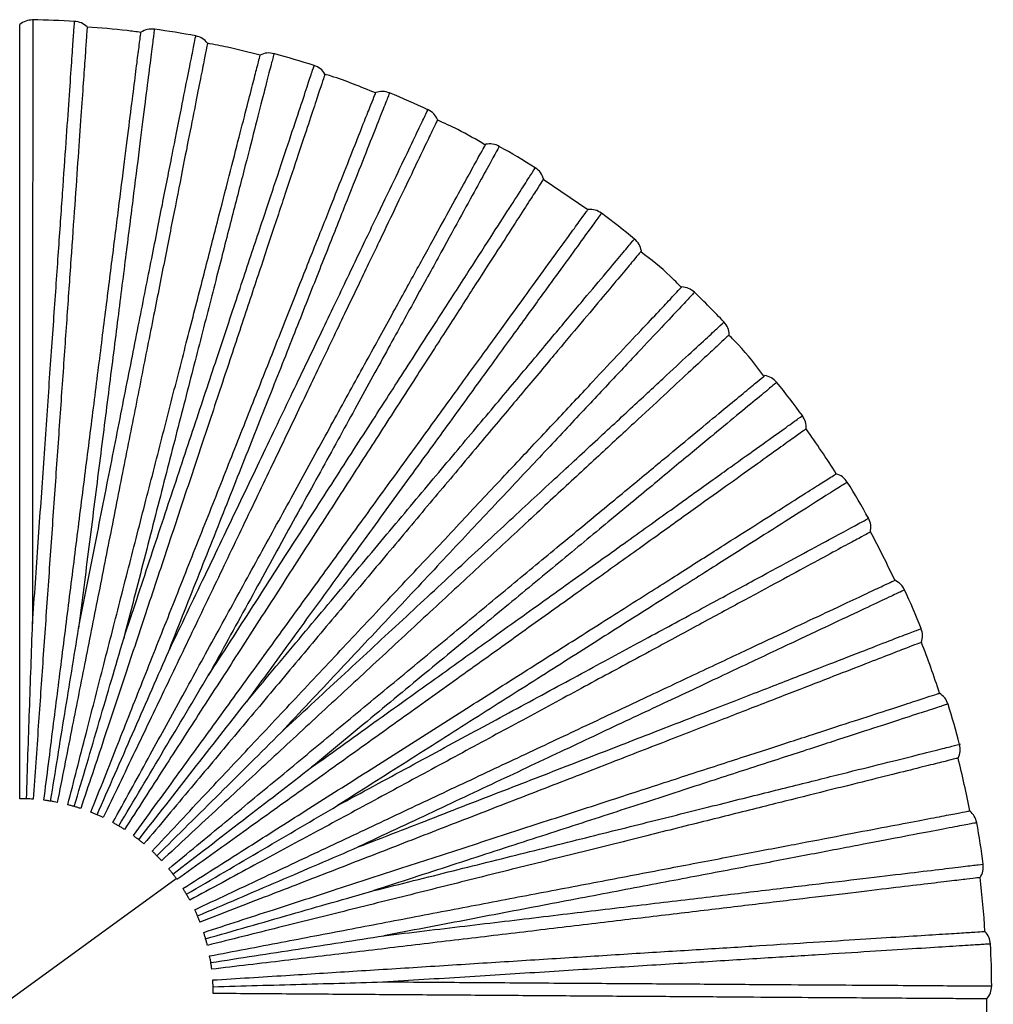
# Paper-space layout '_Superior' of a CAD drawing. Header units: millimetres. Extents: x -509 to 509, y -549 to 547.
# Tile 32 of 33: x 409 to 509, y 185 to 287. Entities that reach past the tile are written whole.
import ezdxf

# ---------------------------------------------------------------- set-up
doc = ezdxf.new("R2010")
doc.units = ezdxf.units.MM

psp = doc.layouts.new('_Superior')

# ---------------------------------------------------------------- linework, layer by layer
at = {"color": 7, "linetype": 'Continuous', "lineweight": 25}
for p, q in [((467.57, 266.93), (462.95, 270.07)), ((392.64, 174.32), (425, 197.83))]:
    psp.add_line(p, q, dxfattribs=at)
for radius, start, end in [(100.5, 86.7635, 89.237), (100.5, 79.5633, 82.0369), (100.5, 72.3631, 74.8368), (100.5, 65.1631, 67.6367), (100.5, 57.9631, 60.4364), (100.5, 50.7632, 53.2362), (100.5, 43.5635, 46.036), (100.5, 36.3637, 38.8358), (100, 32.3994, 35.6008), (100.5, 29.1641, 31.6356), (100, 25.1993, 28.4007), (100.5, 21.9643, 24.4356), (100, 17.9992, 21.2006), (100.5, 14.7644, 17.2356), (100, 10.7993, 14.0004), (100.5, 7.5644, 10.0358), (100, 3.5995, 6.8002), (100.5, 0.3643, 2.8361), (100, 356.3999, 359.6)]:
    psp.add_arc((408.82, 186.07), radius, start, end, dxfattribs=at)
for points in [[(410.16, 286.56), (409.91, 286.54), (409.42, 286.5), (409.02, 286.22), (408.82, 286.07)], [(415.79, 285.83), (415.6, 285.99), (415.22, 286.3), (414.73, 286.38), (414.49, 286.41)], [(422.74, 285.6), (422.49, 285.61), (422, 285.64), (421.57, 285.4), (421.35, 285.28)], [(428.24, 284.17), (428.07, 284.35), (427.73, 284.71), (427.26, 284.84), (427.02, 284.91)], [(435.11, 283.07), (434.86, 283.12), (434.38, 283.2), (433.92, 283.02), (433.69, 282.93)], [(440.38, 280.96), (440.24, 281.16), (439.95, 281.56), (439.49, 281.75), (439.27, 281.85)], [(447.06, 279.01), (446.82, 279.09), (446.35, 279.23), (445.87, 279.11), (445.63, 279.05)], [(452.03, 276.26), (451.91, 276.47), (451.67, 276.9), (451.24, 277.15), (451.03, 277.28)], [(458.4, 273.49), (458.18, 273.59), (457.73, 273.79), (457.24, 273.73), (456.99, 273.7)], [(462.99, 270.13), (462.9, 270.36), (462.72, 270.82), (462.32, 271.12), (462.13, 271.27)], [(468.97, 266.58), (468.76, 266.71), (468.34, 266.97), (467.84, 266.97), (467.6, 266.97)], [(473.1, 262.68), (473.03, 262.92), (472.91, 263.39), (472.56, 263.74), (472.39, 263.91)], [(478.58, 258.41), (478.39, 258.56), (478.01, 258.87), (477.52, 258.94), (477.27, 258.97)], [(482.19, 254.02), (482.16, 254.26), (482.1, 254.75), (481.79, 255.14), (481.64, 255.33)], [(487.1, 249.1), (486.93, 249.27), (486.58, 249.63), (486.11, 249.75), (485.87, 249.81)], [(490.13, 244.28), (490.13, 244.53), (490.13, 245.02), (489.87, 245.45), (489.75, 245.66)], [(494.38, 238.79), (494.23, 238.98), (493.94, 239.38), (493.48, 239.56), (493.25, 239.66)], [(496.78, 233.63), (496.81, 233.88), (496.87, 234.37), (496.68, 234.82), (496.58, 235.05)], [(500.31, 227.65), (500.19, 227.86), (499.95, 228.29), (499.52, 228.53), (499.3, 228.65)], [(502.05, 222.23), (502.11, 222.47), (502.23, 222.95), (502.09, 223.42), (502.02, 223.66)], [(504.8, 215.85), (504.71, 216.08), (504.52, 216.53), (504.12, 216.83), (503.92, 216.97)], [(505.85, 210.26), (505.94, 210.49), (506.12, 210.95), (506.04, 211.44), (506, 211.68)], [(507.78, 203.59), (507.71, 203.82), (507.58, 204.3), (507.22, 204.64), (507.05, 204.81)], [(508.11, 197.91), (508.23, 198.13), (508.47, 198.56), (508.45, 199.05), (508.44, 199.3)], [(509.19, 191.05), (509.16, 191.29), (509.09, 191.78), (508.78, 192.16), (508.62, 192.35)], [(508.81, 185.37), (508.96, 185.57), (509.25, 185.97), (509.29, 186.46), (509.32, 186.71)]]:
    psp.add_open_spline(points, degree=3, dxfattribs=at)
for points, knots in [([(408.82, 206.07), (408.82, 208.6), (408.82, 213.44), (408.82, 220.7), (408.82, 227.83), (408.82, 235.04), (408.82, 242.2), (408.82, 249.18), (408.82, 255.85), (408.82, 262.07), (408.82, 267.72), (408.82, 272.7), (408.82, 276.93), (408.82, 280.36), (408.82, 282.99), (408.82, 284.79), (408.82, 285.88), (408.82, 286.01), (408.82, 286.07)], [0, 0, 0, 0, 0.062456, 0.1198283, 0.1792427, 0.2405016, 0.3033566, 0.3675111, 0.4326265, 0.4983314, 0.5642338, 0.6299342, 0.6950407, 0.7591822, 0.8220206, 0.8832598, 0.9426519, 1, 1, 1, 1]), ([(410.15, 224.14), (410.34, 226.97), (410.74, 232.62), (411.31, 240.83), (411.85, 248.65), (412.37, 255.99), (412.84, 262.72), (413.26, 268.77), (413.63, 274.04), (413.94, 278.46), (414.18, 281.96), (414.36, 284.53), (414.46, 285.98), (414.5, 286.58), (414.49, 286.41), (414.49, 286.41)], [0, 0, 0, 0, 0.0830931, 0.1661075, 0.249783, 0.3327881, 0.4158953, 0.4995418, 0.5824873, 0.6657176, 0.7492813, 0.8321946, 0.9155823, 0.9995321, 1, 1, 1, 1]), ([(410.16, 286.56), (410.16, 286.46), (410.16, 286.27), (410.16, 284.66), (410.16, 282.12), (410.16, 278.61), (410.16, 274.18), (410.16, 268.91), (410.15, 262.85), (410.15, 256.1), (410.15, 248.75), (410.15, 240.9), (410.15, 232.68), (410.15, 226.98), (410.15, 224.14)], [0, 0, 0, 0, 0.0834447, 0.1670064, 0.2507083, 0.3336692, 0.4168604, 0.5004543, 0.5833742, 0.6667087, 0.7501813, 0.8330888, 0.9165781, 1, 1, 1, 1]), ([(415.79, 285.83), (415.79, 285.76), (415.78, 285.63), (415.7, 284.55), (415.58, 282.75), (415.39, 280.13), (415.16, 276.71), (414.86, 272.49), (414.51, 267.52), (414.12, 261.89), (413.68, 255.68), (413.22, 249.03), (412.73, 242.06), (412.23, 234.92), (411.73, 227.73), (411.23, 220.61), (410.73, 213.38), (410.39, 208.54), (410.21, 206.02)], [0, 0, 0, 0, 0.057348, 0.11674, 0.177979, 0.240818, 0.304959, 0.370066, 0.435766, 0.501669, 0.567374, 0.632489, 0.696643, 0.759498, 0.820757, 0.880172, 0.937544, 1, 1, 1, 1]), ([(411.32, 205.91), (411.64, 208.42), (412.25, 213.23), (413.16, 220.42), (414.05, 227.5), (414.95, 234.65), (415.85, 241.76), (416.73, 248.69), (417.56, 255.3), (418.34, 261.47), (419.05, 267.08), (419.67, 272.02), (420.2, 276.21), (420.63, 279.62), (420.96, 282.22), (421.19, 284.01), (421.33, 285.09), (421.34, 285.22), (421.35, 285.28)], [0, 0, 0, 0, 0.062456, 0.119828, 0.179243, 0.240502, 0.303357, 0.367511, 0.432626, 0.498331, 0.564234, 0.629934, 0.695041, 0.759182, 0.822021, 0.88326, 0.942652, 1, 1, 1, 1]), ([(422.74, 285.6), (422.73, 285.5), (422.7, 285.31), (422.5, 283.71), (422.18, 281.2), (421.74, 277.71), (421.19, 273.32), (420.53, 268.09), (419.77, 262.08), (418.92, 255.38), (418, 248.09), (417.01, 240.31), (415.98, 232.15), (415.26, 226.5), (414.91, 223.67)], [0, 0, 0, 0, 0.0834447, 0.1670064, 0.2507083, 0.3336692, 0.4168604, 0.5004543, 0.5833742, 0.6667087, 0.7501813, 0.8330888, 0.9165781, 1, 1, 1, 1]), ([(414.91, 223.67), (415.46, 226.45), (416.56, 232.02), (418.15, 240.08), (419.67, 247.78), (421.1, 254.99), (422.41, 261.62), (423.59, 267.56), (424.61, 272.74), (425.47, 277.09), (426.15, 280.53), (426.66, 283.06), (426.94, 284.49), (427.06, 285.08), (427.02, 284.91), (427.02, 284.91)], [0, 0, 0, 0, 0.083093, 0.166108, 0.249783, 0.332788, 0.415895, 0.499542, 0.582487, 0.665718, 0.749281, 0.832195, 0.915582, 0.999532, 1, 1, 1, 1]), ([(421.35, 285.26), (420.87, 285.33), (419.03, 285.59), (417.17, 285.71), (415.79, 285.8)], [0, 0, 0, 0, 0.259105, 1, 1, 1, 1]), ([(428.24, 284.17), (428.23, 284.1), (428.2, 283.98), (427.99, 282.91), (427.64, 281.14), (427.13, 278.57), (426.46, 275.2), (425.64, 271.05), (424.68, 266.17), (423.58, 260.62), (422.37, 254.52), (421.08, 247.98), (419.72, 241.13), (418.33, 234.11), (416.93, 227.04), (415.54, 220.04), (414.13, 212.92), (413.19, 208.17), (412.7, 205.69)], [0, 0, 0, 0, 0.0573481, 0.1167402, 0.1779794, 0.2408178, 0.3049593, 0.3700658, 0.4357662, 0.5016686, 0.5673735, 0.6324889, 0.6966434, 0.7594984, 0.8207573, 0.8801717, 0.937544, 1, 1, 1, 1]), ([(433.68, 282.9), (432.56, 283.2), (430.76, 283.67), (428.93, 284.01), (428.23, 284.14)], [0, 0, 0, 0, 0.621102, 1, 1, 1, 1]), ([(413.79, 205.44), (414.42, 207.89), (415.62, 212.58), (417.43, 219.61), (419.2, 226.52), (420.99, 233.5), (422.78, 240.44), (424.51, 247.2), (426.17, 253.66), (427.72, 259.68), (429.12, 265.16), (430.36, 269.98), (431.41, 274.08), (432.27, 277.4), (432.92, 279.94), (433.37, 281.69), (433.64, 282.74), (433.67, 282.87), (433.69, 282.93)], [0, 0, 0, 0, 0.062456, 0.119828, 0.179243, 0.240502, 0.303357, 0.367511, 0.432626, 0.498331, 0.564234, 0.629934, 0.695041, 0.759182, 0.822021, 0.88326, 0.942652, 1, 1, 1, 1]), ([(435.1, 283.07), (435.08, 282.98), (435.03, 282.78), (434.63, 281.23), (434, 278.77), (433.13, 275.37), (432.03, 271.08), (430.71, 265.97), (429.21, 260.1), (427.53, 253.57), (425.7, 246.45), (423.75, 238.85), (421.7, 230.89), (420.28, 225.37), (419.57, 222.61)], [0, 0, 0, 0, 0.083445, 0.167006, 0.250708, 0.333669, 0.41686, 0.500454, 0.583374, 0.666709, 0.750181, 0.833089, 0.916578, 1, 1, 1, 1]), ([(419.57, 222.61), (420.47, 225.3), (422.25, 230.69), (424.85, 238.49), (427.32, 245.93), (429.64, 252.91), (431.77, 259.32), (433.68, 265.07), (435.35, 270.08), (436.75, 274.28), (437.86, 277.61), (438.67, 280.06), (439.13, 281.44), (439.32, 282.01), (439.27, 281.85), (439.27, 281.85)], [0, 0, 0, 0, 0.083093, 0.166108, 0.249783, 0.332788, 0.415895, 0.499542, 0.582487, 0.665718, 0.749281, 0.832195, 0.915582, 0.999532, 1, 1, 1, 1]), ([(440.38, 280.96), (440.36, 280.9), (440.32, 280.77), (439.98, 279.74), (439.41, 278.03), (438.58, 275.54), (437.5, 272.29), (436.16, 268.27), (434.59, 263.55), (432.81, 258.19), (430.84, 252.28), (428.74, 245.96), (426.53, 239.33), (424.27, 232.54), (422, 225.7), (419.75, 218.93), (417.46, 212.04), (415.93, 207.45), (415.13, 205.05)], [0, 0, 0, 0, 0.057348, 0.11674, 0.177979, 0.240818, 0.304959, 0.370066, 0.435766, 0.501669, 0.567374, 0.632489, 0.696643, 0.759498, 0.820757, 0.880172, 0.937544, 1, 1, 1, 1]), ([(445.61, 279.01), (444.1, 279.63), (442.37, 280.34), (440.59, 280.88), (440.38, 280.94)], [0, 0, 0, 0, 0.878994, 1, 1, 1, 1]), ([(416.18, 204.67), (417.11, 207.02), (418.89, 211.52), (421.56, 218.27), (424.19, 224.9), (426.84, 231.6), (429.48, 238.26), (432.05, 244.75), (434.5, 250.95), (436.79, 256.73), (438.87, 261.99), (440.71, 266.62), (442.26, 270.55), (443.53, 273.74), (444.49, 276.18), (445.16, 277.86), (445.56, 278.87), (445.61, 278.99), (445.63, 279.05)], [0, 0, 0, 0, 0.062456, 0.119828, 0.179243, 0.240502, 0.303357, 0.367511, 0.432626, 0.498331, 0.564234, 0.629934, 0.695041, 0.759182, 0.822021, 0.88326, 0.942652, 1, 1, 1, 1]), ([(447.05, 279.01), (447.02, 278.92), (446.95, 278.74), (446.35, 277.24), (445.42, 274.89), (444.13, 271.62), (442.5, 267.5), (440.55, 262.6), (438.32, 256.96), (435.84, 250.69), (433.13, 243.86), (430.24, 236.56), (427.21, 228.92), (425.11, 223.62), (424.07, 220.97)], [0, 0, 0, 0, 0.0834447, 0.1670064, 0.2507083, 0.3336692, 0.4168604, 0.5004543, 0.5833742, 0.6667087, 0.7501813, 0.8330888, 0.9165781, 1, 1, 1, 1]), ([(424.07, 220.97), (425.29, 223.53), (427.74, 228.65), (431.29, 236.06), (434.68, 243.14), (437.85, 249.77), (440.77, 255.86), (443.39, 261.33), (445.67, 266.09), (447.59, 270.09), (449.1, 273.25), (450.21, 275.58), (450.84, 276.89), (451.1, 277.43), (451.03, 277.28), (451.03, 277.27)], [0, 0, 0, 0, 0.083093, 0.166108, 0.249783, 0.332788, 0.415895, 0.499542, 0.582487, 0.665718, 0.749281, 0.832195, 0.915582, 0.999532, 1, 1, 1, 1]), ([(452.03, 276.26), (452, 276.2), (451.94, 276.08), (451.47, 275.1), (450.69, 273.47), (449.56, 271.11), (448.08, 268.01), (446.25, 264.2), (444.1, 259.71), (441.65, 254.61), (438.97, 249), (436.09, 242.99), (433.07, 236.69), (429.98, 230.23), (426.86, 223.73), (423.78, 217.3), (420.64, 210.76), (418.55, 206.39), (417.46, 204.11)], [0, 0, 0, 0, 0.057348, 0.11674, 0.177979, 0.240818, 0.304959, 0.370066, 0.435766, 0.501669, 0.567374, 0.632489, 0.696643, 0.759498, 0.820757, 0.880172, 0.937544, 1, 1, 1, 1]), ([(456.95, 273.63), (456.02, 274.19), (454.41, 275.13), (452.71, 275.89), (452, 276.2)], [0, 0, 0, 0, 0.583137, 1, 1, 1, 1]), ([(418.45, 203.6), (419.67, 205.81), (422, 210.06), (425.5, 216.41), (428.93, 222.67), (432.41, 228.98), (435.86, 235.26), (439.22, 241.38), (442.43, 247.22), (445.43, 252.67), (448.15, 257.62), (450.55, 261.98), (452.59, 265.69), (454.24, 268.7), (455.51, 271), (456.37, 272.58), (456.9, 273.53), (456.96, 273.65), (456.99, 273.7)], [0, 0, 0, 0, 0.062456, 0.119828, 0.179243, 0.240502, 0.303357, 0.367511, 0.432626, 0.498331, 0.564234, 0.629934, 0.695041, 0.759182, 0.822021, 0.88326, 0.942652, 1, 1, 1, 1]), ([(458.4, 273.49), (458.35, 273.4), (458.26, 273.23), (457.49, 271.82), (456.26, 269.6), (454.57, 266.52), (452.44, 262.64), (449.9, 258.02), (446.98, 252.71), (443.72, 246.79), (440.18, 240.36), (436.4, 233.48), (432.44, 226.28), (429.69, 221.28), (428.32, 218.79)], [0, 0, 0, 0, 0.0834447, 0.1670064, 0.2507083, 0.3336692, 0.4168604, 0.5004543, 0.5833742, 0.6667087, 0.7501813, 0.8330888, 0.9165781, 1, 1, 1, 1]), ([(428.32, 218.79), (429.86, 221.17), (432.93, 225.94), (437.38, 232.85), (441.63, 239.45), (445.61, 245.63), (449.27, 251.31), (452.55, 256.4), (455.41, 260.84), (457.81, 264.57), (459.71, 267.51), (461.11, 269.68), (461.89, 270.9), (462.22, 271.41), (462.13, 271.27), (462.13, 271.27)], [0, 0, 0, 0, 0.083093, 0.166108, 0.249783, 0.332788, 0.415895, 0.499542, 0.582487, 0.665718, 0.749281, 0.832195, 0.915582, 0.999532, 1, 1, 1, 1]), ([(462.99, 270.13), (462.95, 270.07), (462.88, 269.96), (462.29, 269.05), (461.32, 267.53), (459.9, 265.33), (458.04, 262.44), (455.74, 258.89), (453.05, 254.7), (449.99, 249.95), (446.62, 244.73), (443, 239.12), (439.22, 233.25), (435.34, 227.23), (431.44, 221.17), (427.57, 215.18), (423.64, 209.08), (421.02, 205.01), (419.65, 202.88)], [0, 0, 0, 0, 0.057348, 0.11674, 0.177979, 0.240818, 0.304959, 0.370066, 0.435766, 0.501669, 0.567374, 0.632489, 0.696643, 0.759498, 0.820757, 0.880172, 0.937544, 1, 1, 1, 1]), ([(420.57, 202.25), (422.06, 204.3), (424.91, 208.22), (429.17, 214.08), (433.36, 219.86), (437.6, 225.69), (441.81, 231.48), (445.91, 237.13), (449.83, 242.52), (453.49, 247.56), (456.81, 252.13), (459.74, 256.16), (462.22, 259.58), (464.24, 262.36), (465.78, 264.48), (466.84, 265.94), (467.48, 266.82), (467.56, 266.92), (467.6, 266.97)], [0, 0, 0, 0, 0.062456, 0.1198283, 0.1792427, 0.2405016, 0.3033566, 0.3675111, 0.4326265, 0.4983314, 0.5642338, 0.6299342, 0.6950407, 0.7591822, 0.8220206, 0.8832598, 0.9426519, 1, 1, 1, 1]), ([(468.97, 266.58), (468.91, 266.5), (468.79, 266.34), (467.85, 265.04), (466.36, 262.99), (464.29, 260.15), (461.69, 256.57), (458.59, 252.3), (455.03, 247.4), (451.06, 241.94), (446.74, 236), (442.13, 229.65), (437.29, 223), (433.94, 218.39), (432.27, 216.09)], [0, 0, 0, 0, 0.083445, 0.167006, 0.250708, 0.333669, 0.41686, 0.500454, 0.583374, 0.666709, 0.750181, 0.833089, 0.916578, 1, 1, 1, 1]), ([(432.27, 216.09), (434.09, 218.26), (437.73, 222.61), (443.02, 228.91), (448.06, 234.92), (452.78, 240.55), (457.12, 245.72), (461.02, 250.36), (464.41, 254.41), (467.26, 257.81), (469.52, 260.49), (471.17, 262.47), (472.11, 263.58), (472.5, 264.05), (472.38, 263.91), (472.38, 263.91)], [0, 0, 0, 0, 0.083093, 0.166108, 0.249783, 0.332788, 0.415895, 0.499542, 0.582487, 0.665718, 0.749281, 0.832195, 0.915582, 0.999532, 1, 1, 1, 1]), ([(473.1, 262.68), (473.05, 262.63), (472.97, 262.53), (472.27, 261.69), (471.11, 260.31), (469.43, 258.3), (467.22, 255.67), (464.5, 252.43), (461.3, 248.62), (457.67, 244.29), (453.67, 239.53), (449.38, 234.42), (444.9, 229.07), (440.29, 223.58), (435.66, 218.06), (431.07, 212.6), (426.41, 207.04), (423.3, 203.33), (421.67, 201.39)], [0, 0, 0, 0, 0.057348, 0.11674, 0.177979, 0.240818, 0.304959, 0.370066, 0.435766, 0.501669, 0.567374, 0.632489, 0.696643, 0.759498, 0.820757, 0.880172, 0.937544, 1, 1, 1, 1]), ([(477.22, 258.92), (476.84, 259.32), (475.55, 260.65), (474.07, 261.79), (473.03, 262.59)], [0, 0, 0, 0, 0.295729, 1, 1, 1, 1]), ([(422.51, 200.65), (424.24, 202.49), (427.55, 206.03), (432.52, 211.31), (437.4, 216.51), (442.34, 221.77), (447.24, 226.99), (452.02, 232.08), (456.58, 236.94), (460.84, 241.47), (464.71, 245.59), (468.12, 249.22), (471.01, 252.31), (473.36, 254.81), (475.16, 256.72), (476.39, 258.03), (477.14, 258.83), (477.23, 258.92), (477.27, 258.97)], [0, 0, 0, 0, 0.062456, 0.119828, 0.179243, 0.240502, 0.303357, 0.367511, 0.432626, 0.498331, 0.564234, 0.629934, 0.695041, 0.759182, 0.822021, 0.88326, 0.942652, 1, 1, 1, 1]), ([(478.58, 258.41), (478.52, 258.34), (478.38, 258.19), (477.28, 257.02), (475.55, 255.17), (473.14, 252.61), (470.11, 249.39), (466.5, 245.54), (462.35, 241.12), (457.73, 236.21), (452.7, 230.85), (447.33, 225.13), (441.7, 219.14), (437.79, 214.99), (435.84, 212.91)], [0, 0, 0, 0, 0.083445, 0.167006, 0.250708, 0.333669, 0.41686, 0.500454, 0.583374, 0.666709, 0.750181, 0.833089, 0.916578, 1, 1, 1, 1]), ([(435.84, 212.91), (437.92, 214.84), (442.08, 218.69), (448.12, 224.28), (453.87, 229.61), (459.26, 234.61), (464.22, 239.2), (468.66, 243.31), (472.54, 246.9), (475.79, 249.92), (478.36, 252.3), (480.26, 254.05), (481.32, 255.04), (481.77, 255.45), (481.64, 255.33), (481.64, 255.33)], [0, 0, 0, 0, 0.083093, 0.166108, 0.249783, 0.332788, 0.415895, 0.499542, 0.582487, 0.665718, 0.749281, 0.832195, 0.915582, 0.999532, 1, 1, 1, 1]), ([(482.19, 254.02), (482.14, 253.97), (482.05, 253.88), (481.25, 253.15), (479.93, 251.92), (478, 250.14), (475.48, 247.81), (472.38, 244.93), (468.73, 241.55), (464.58, 237.71), (460.02, 233.48), (455.12, 228.95), (450, 224.21), (444.75, 219.34), (439.46, 214.45), (434.22, 209.6), (428.9, 204.67), (425.34, 201.38), (423.49, 199.66)], [0, 0, 0, 0, 0.057348, 0.11674, 0.177979, 0.240818, 0.304959, 0.370066, 0.435766, 0.501669, 0.567374, 0.632489, 0.696643, 0.759498, 0.820757, 0.880172, 0.937544, 1, 1, 1, 1]), ([(485.77, 249.73), (484.93, 250.85), (483.82, 252.34), (482.48, 253.64), (482.15, 253.97)], [0, 0, 0, 0, 0.7460163, 1, 1, 1, 1]), ([(424.23, 198.82), (426.17, 200.43), (429.91, 203.52), (435.5, 208.14), (440.99, 212.69), (446.55, 217.29), (452.06, 221.85), (457.44, 226.3), (462.58, 230.55), (467.37, 234.52), (471.73, 238.12), (475.56, 241.29), (478.82, 243.99), (481.47, 246.18), (483.49, 247.85), (484.88, 249), (485.72, 249.69), (485.82, 249.77), (485.87, 249.81)], [0, 0, 0, 0, 0.062456, 0.1198283, 0.1792427, 0.2405016, 0.3033566, 0.3675111, 0.4326265, 0.4983314, 0.5642338, 0.6299342, 0.6950407, 0.7591822, 0.8220206, 0.8832598, 0.9426519, 1, 1, 1, 1]), ([(487.1, 249.09), (487.02, 249.03), (486.87, 248.91), (485.63, 247.88), (483.68, 246.27), (480.97, 244.03), (477.56, 241.21), (473.5, 237.84), (468.83, 233.98), (463.63, 229.68), (457.97, 225), (451.92, 220), (445.58, 214.76), (441.19, 211.13), (438.99, 209.31)], [0, 0, 0, 0, 0.083445, 0.167006, 0.250708, 0.333669, 0.41686, 0.500454, 0.583374, 0.666709, 0.750181, 0.833089, 0.916578, 1, 1, 1, 1]), ([(438.99, 209.31), (441.3, 210.96), (445.91, 214.27), (452.59, 219.05), (458.97, 223.62), (464.95, 227.9), (470.44, 231.83), (475.37, 235.36), (479.66, 238.44), (483.26, 241.02), (486.12, 243.06), (488.21, 244.56), (489.39, 245.41), (489.89, 245.76), (489.75, 245.66), (489.74, 245.66)], [0, 0, 0, 0, 0.083093, 0.166108, 0.249783, 0.332788, 0.415895, 0.499542, 0.582487, 0.665718, 0.749281, 0.832195, 0.915582, 0.999532, 1, 1, 1, 1]), ([(490.13, 244.28), (490.07, 244.25), (489.97, 244.17), (489.08, 243.54), (487.62, 242.49), (485.49, 240.96), (482.69, 238.96), (479.25, 236.5), (475.21, 233.6), (470.61, 230.31), (465.55, 226.69), (460.13, 222.81), (454.46, 218.75), (448.63, 214.58), (442.77, 210.38), (436.97, 206.23), (431.07, 202.01), (427.13, 199.19), (425.08, 197.71)], [0, 0, 0, 0, 0.057348, 0.11674, 0.177979, 0.240818, 0.304959, 0.370066, 0.435766, 0.501669, 0.567374, 0.632489, 0.696643, 0.759498, 0.820757, 0.880172, 0.937544, 1, 1, 1, 1]), ([(425.7, 196.79), (427.84, 198.14), (431.93, 200.74), (438.05, 204.62), (444.08, 208.45), (450.16, 212.31), (456.21, 216.15), (462.1, 219.89), (467.73, 223.46), (472.98, 226.79), (477.76, 229.82), (481.96, 232.49), (485.53, 234.76), (488.43, 236.6), (490.64, 238), (492.17, 238.97), (493.08, 239.55), (493.2, 239.62), (493.25, 239.66)], [0, 0, 0, 0, 0.062456, 0.119828, 0.179243, 0.240502, 0.303357, 0.367511, 0.432626, 0.498331, 0.564234, 0.629934, 0.695041, 0.759182, 0.822021, 0.88326, 0.942652, 1, 1, 1, 1]), ([(494.38, 238.79), (494.3, 238.73), (494.13, 238.63), (492.77, 237.77), (490.63, 236.41), (487.66, 234.52), (483.93, 232.16), (479.47, 229.33), (474.36, 226.08), (468.66, 222.47), (462.46, 218.53), (455.83, 214.33), (448.89, 209.92), (444.07, 206.87), (441.67, 205.35)], [0, 0, 0, 0, 0.0834447, 0.1670064, 0.2507083, 0.3336692, 0.4168604, 0.5004543, 0.5833742, 0.6667087, 0.7501813, 0.8330888, 0.9165781, 1, 1, 1, 1]), ([(441.67, 205.35), (444.16, 206.7), (449.15, 209.4), (456.38, 213.31), (463.28, 217.04), (469.75, 220.54), (475.69, 223.75), (481.02, 226.63), (485.67, 229.15), (489.56, 231.25), (492.65, 232.92), (494.92, 234.15), (496.2, 234.84), (496.73, 235.13), (496.58, 235.05), (496.57, 235.05)], [0, 0, 0, 0, 0.083093, 0.166108, 0.249783, 0.332788, 0.415895, 0.499542, 0.582487, 0.665718, 0.749281, 0.832195, 0.915582, 0.999532, 1, 1, 1, 1]), ([(496.78, 233.63), (496.73, 233.6), (496.61, 233.54), (495.65, 233.02), (494.07, 232.17), (491.76, 230.92), (488.74, 229.29), (485.02, 227.27), (480.64, 224.91), (475.67, 222.22), (470.2, 219.26), (464.33, 216.09), (458.19, 212.77), (451.89, 209.36), (445.55, 205.93), (439.27, 202.54), (432.89, 199.09), (428.63, 196.79), (426.41, 195.58)], [0, 0, 0, 0, 0.0573481, 0.1167402, 0.1779794, 0.2408178, 0.3049593, 0.3700658, 0.4357662, 0.5016686, 0.5673735, 0.6324889, 0.6966434, 0.7594984, 0.8207573, 0.8801717, 0.937544, 1, 1, 1, 1]), ([(426.91, 194.59), (429.2, 195.66), (433.58, 197.73), (440.15, 200.81), (446.6, 203.85), (453.12, 206.92), (459.6, 209.97), (465.92, 212.94), (471.95, 215.78), (477.58, 218.43), (482.7, 220.84), (487.2, 222.96), (491.03, 224.76), (494.13, 226.22), (496.51, 227.34), (498.14, 228.1), (499.12, 228.57), (499.24, 228.62), (499.3, 228.65)], [0, 0, 0, 0, 0.062456, 0.119828, 0.179243, 0.240502, 0.303357, 0.367511, 0.432626, 0.498331, 0.564234, 0.629934, 0.695041, 0.759182, 0.822021, 0.88326, 0.942652, 1, 1, 1, 1]), ([(500.31, 227.65), (500.22, 227.6), (500.04, 227.52), (498.59, 226.84), (496.3, 225.76), (493.12, 224.26), (489.11, 222.38), (484.34, 220.13), (478.86, 217.55), (472.75, 214.68), (466.1, 211.55), (459, 208.21), (451.56, 204.71), (446.4, 202.29), (443.82, 201.08)], [0, 0, 0, 0, 0.083445, 0.167006, 0.250708, 0.333669, 0.41686, 0.500454, 0.583374, 0.666709, 0.750181, 0.833089, 0.916578, 1, 1, 1, 1]), ([(409.52, 206.06), (409.62, 209.11), (409.83, 215.15), (410.04, 221.16), (410.15, 224.14)], [0, 0, 0, 0, 0.504814, 1, 1, 1, 1]), ([(412.01, 205.82), (412.5, 208.83), (413.47, 214.79), (414.43, 220.73), (414.91, 223.67)], [0, 0, 0, 0, 0.504814, 1, 1, 1, 1]), ([(443.82, 201.08), (446.47, 202.1), (451.76, 204.16), (459.42, 207.13), (466.74, 209.97), (473.59, 212.63), (479.88, 215.07), (485.53, 217.26), (490.46, 219.17), (494.59, 220.78), (497.86, 222.05), (500.26, 222.98), (501.62, 223.5), (502.18, 223.72), (502.02, 223.66), (502.02, 223.66)], [0, 0, 0, 0, 0.0830931, 0.1661075, 0.249783, 0.3327881, 0.4158953, 0.4995418, 0.5824873, 0.6657176, 0.7492813, 0.8321946, 0.9155823, 0.9995321, 1, 1, 1, 1]), ([(414.46, 205.26), (415.33, 208.19), (417.03, 213.98), (418.73, 219.75), (419.57, 222.61)], [0, 0, 0, 0, 0.504814, 1, 1, 1, 1]), ([(502.05, 222.23), (501.99, 222.21), (501.87, 222.16), (500.85, 221.77), (499.17, 221.12), (496.73, 220.17), (493.53, 218.93), (489.58, 217.4), (484.94, 215.6), (479.67, 213.56), (473.87, 211.31), (467.66, 208.89), (461.15, 206.37), (454.47, 203.78), (447.75, 201.17), (441.1, 198.59), (434.34, 195.97), (429.82, 194.22), (427.46, 193.3)], [0, 0, 0, 0, 0.057348, 0.11674, 0.177979, 0.240818, 0.304959, 0.370066, 0.435766, 0.501669, 0.567374, 0.632489, 0.696643, 0.759498, 0.820757, 0.880172, 0.937544, 1, 1, 1, 1]), ([(416.82, 204.4), (418.05, 207.2), (420.46, 212.73), (422.87, 218.24), (424.07, 220.97)], [0, 0, 0, 0, 0.504814, 1, 1, 1, 1]), ([(419.06, 203.25), (420.62, 205.87), (423.71, 211.06), (426.79, 216.23), (428.32, 218.79)], [0, 0, 0, 0, 0.504814, 1, 1, 1, 1]), ([(427.84, 192.25), (430.24, 193.03), (434.85, 194.53), (441.75, 196.77), (448.53, 198.98), (455.39, 201.2), (462.2, 203.42), (468.84, 205.57), (475.18, 207.64), (481.1, 209.56), (486.47, 211.3), (491.2, 212.84), (495.23, 214.15), (498.49, 215.21), (500.99, 216.02), (502.7, 216.58), (503.74, 216.91), (503.86, 216.95), (503.92, 216.97)], [0, 0, 0, 0, 0.062456, 0.119828, 0.179243, 0.240502, 0.303357, 0.367511, 0.432626, 0.498331, 0.564234, 0.629934, 0.695041, 0.759182, 0.822021, 0.88326, 0.942652, 1, 1, 1, 1]), ([(421.13, 201.83), (423.01, 204.24), (426.73, 209), (430.43, 213.74), (432.27, 216.09)], [0, 0, 0, 0, 0.504814, 1, 1, 1, 1]), ([(504.8, 215.85), (504.71, 215.82), (504.52, 215.76), (502.99, 215.26), (500.58, 214.48), (497.24, 213.39), (493.03, 212.03), (488.01, 210.4), (482.25, 208.53), (475.83, 206.44), (468.84, 204.17), (461.38, 201.75), (453.56, 199.21), (448.14, 197.45), (445.43, 196.57)], [0, 0, 0, 0, 0.083445, 0.167006, 0.250708, 0.333669, 0.41686, 0.500454, 0.583374, 0.666709, 0.750181, 0.833089, 0.916578, 1, 1, 1, 1]), ([(423.01, 200.17), (425.17, 202.32), (429.46, 206.57), (433.73, 210.81), (435.84, 212.91)], [0, 0, 0, 0, 0.504814, 1, 1, 1, 1]), ([(445.43, 196.57), (448.18, 197.26), (453.68, 198.63), (461.66, 200.62), (469.27, 202.52), (476.41, 204.3), (482.96, 205.94), (488.84, 207.4), (493.96, 208.68), (498.26, 209.75), (501.67, 210.6), (504.17, 211.23), (505.58, 211.58), (506.17, 211.72), (506, 211.68), (506, 211.68)], [0, 0, 0, 0, 0.083093, 0.166108, 0.249783, 0.332788, 0.415895, 0.499542, 0.582487, 0.665718, 0.749281, 0.832195, 0.915582, 0.999532, 1, 1, 1, 1]), ([(505.85, 210.26), (505.78, 210.25), (505.66, 210.22), (504.6, 209.95), (502.85, 209.52), (500.31, 208.88), (496.98, 208.05), (492.87, 207.03), (488.04, 205.83), (482.56, 204.46), (476.52, 202.95), (470.05, 201.34), (463.28, 199.65), (456.33, 197.92), (449.34, 196.17), (442.41, 194.45), (435.38, 192.69), (430.67, 191.52), (428.22, 190.91)], [0, 0, 0, 0, 0.057348, 0.11674, 0.177979, 0.240818, 0.304959, 0.370066, 0.435766, 0.501669, 0.567374, 0.632489, 0.696643, 0.759498, 0.820757, 0.880172, 0.937544, 1, 1, 1, 1]), ([(424.66, 198.28), (427.08, 200.14), (431.87, 203.82), (436.63, 207.49), (438.99, 209.31)], [0, 0, 0, 0, 0.5048137, 1, 1, 1, 1]), ([(409.52, 206.06), (409.39, 206.06), (409.14, 206.07), (408.92, 206.07), (408.82, 206.07)], [0, 0, 0, 0, 0.499702, 1, 1, 1, 1]), ([(410.21, 206.02), (410.11, 206.03), (409.89, 206.04), (409.64, 206.06), (409.52, 206.06)], [0, 0, 0, 0, 0.50044, 1, 1, 1, 1]), ([(412.01, 205.82), (411.89, 205.83), (411.64, 205.87), (411.43, 205.9), (411.32, 205.91)], [0, 0, 0, 0, 0.499702, 1, 1, 1, 1]), ([(412.7, 205.69), (412.6, 205.71), (412.39, 205.75), (412.14, 205.79), (412.01, 205.82)], [0, 0, 0, 0, 0.50044, 1, 1, 1, 1]), ([(414.46, 205.26), (414.34, 205.29), (414.1, 205.36), (413.89, 205.42), (413.79, 205.44)], [0, 0, 0, 0, 0.4997022, 1, 1, 1, 1]), ([(415.13, 205.05), (415.03, 205.08), (414.83, 205.15), (414.59, 205.22), (414.46, 205.26)], [0, 0, 0, 0, 0.50044, 1, 1, 1, 1]), ([(416.82, 204.4), (416.71, 204.45), (416.48, 204.55), (416.28, 204.63), (416.18, 204.67)], [0, 0, 0, 0, 0.499702, 1, 1, 1, 1]), ([(426.07, 196.19), (428.7, 197.74), (433.91, 200.8), (439.1, 203.84), (441.67, 205.35)], [0, 0, 0, 0, 0.5048138, 1, 1, 1, 1]), ([(428.46, 189.82), (430.94, 190.29), (435.7, 191.2), (442.83, 192.56), (449.84, 193.9), (456.92, 195.25), (463.95, 196.59), (470.81, 197.9), (477.36, 199.15), (483.47, 200.31), (489.02, 201.37), (493.91, 202.3), (498.07, 203.1), (501.44, 203.74), (504.01, 204.23), (505.79, 204.57), (506.85, 204.77), (506.98, 204.8), (507.05, 204.81)], [0, 0, 0, 0, 0.062456, 0.119828, 0.179243, 0.240502, 0.303357, 0.367511, 0.432626, 0.498331, 0.564234, 0.629934, 0.695041, 0.759182, 0.822021, 0.88326, 0.942652, 1, 1, 1, 1]), ([(417.46, 204.11), (417.36, 204.15), (417.17, 204.25), (416.94, 204.35), (416.82, 204.4)], [0, 0, 0, 0, 0.50044, 1, 1, 1, 1]), ([(419.06, 203.25), (418.95, 203.32), (418.73, 203.44), (418.55, 203.55), (418.45, 203.6)], [0, 0, 0, 0, 0.499702, 1, 1, 1, 1]), ([(507.78, 203.59), (507.68, 203.57), (507.49, 203.53), (505.91, 203.23), (503.42, 202.76), (499.96, 202.1), (495.62, 201.27), (490.44, 200.28), (484.48, 199.14), (477.85, 197.88), (470.64, 196.51), (462.93, 195.04), (454.85, 193.5), (449.25, 192.43), (446.46, 191.9)], [0, 0, 0, 0, 0.083445, 0.167006, 0.250708, 0.333669, 0.41686, 0.500454, 0.583374, 0.666709, 0.750181, 0.833089, 0.916578, 1, 1, 1, 1]), ([(419.65, 202.88), (419.56, 202.94), (419.38, 203.06), (419.17, 203.19), (419.06, 203.25)], [0, 0, 0, 0, 0.50044, 1, 1, 1, 1]), ([(421.13, 201.83), (421.03, 201.91), (420.83, 202.06), (420.66, 202.19), (420.57, 202.25)], [0, 0, 0, 0, 0.4997022, 1, 1, 1, 1]), ([(421.67, 201.39), (421.59, 201.46), (421.43, 201.6), (421.23, 201.75), (421.13, 201.83)], [0, 0, 0, 0, 0.50044, 1, 1, 1, 1]), ([(423.01, 200.17), (422.92, 200.25), (422.74, 200.43), (422.59, 200.58), (422.51, 200.65)], [0, 0, 0, 0, 0.499702, 1, 1, 1, 1]), ([(427.2, 193.95), (430, 195.15), (435.56, 197.53), (441.09, 199.9), (443.82, 201.08)], [0, 0, 0, 0, 0.504814, 1, 1, 1, 1]), ([(423.49, 199.66), (423.42, 199.74), (423.27, 199.89), (423.1, 200.07), (423.01, 200.17)], [0, 0, 0, 0, 0.50044, 1, 1, 1, 1]), ([(424.66, 198.28), (424.59, 198.38), (424.43, 198.57), (424.29, 198.74), (424.23, 198.82)], [0, 0, 0, 0, 0.499702, 1, 1, 1, 1]), ([(446.46, 191.9), (449.27, 192.24), (454.9, 192.91), (463.07, 193.89), (470.86, 194.82), (478.16, 195.69), (484.86, 196.49), (490.88, 197.21), (496.13, 197.83), (500.53, 198.36), (504.01, 198.77), (506.57, 199.08), (508.01, 199.25), (508.61, 199.32), (508.44, 199.3), (508.44, 199.3)], [0, 0, 0, 0, 0.083093, 0.166108, 0.249783, 0.332788, 0.415895, 0.499542, 0.582487, 0.665718, 0.749281, 0.832195, 0.915582, 0.999532, 1, 1, 1, 1]), ([(425.08, 197.71), (425.02, 197.8), (424.89, 197.97), (424.74, 198.17), (424.66, 198.28)], [0, 0, 0, 0, 0.50044, 1, 1, 1, 1]), ([(508.11, 197.91), (508.05, 197.91), (507.92, 197.89), (506.84, 197.76), (505.05, 197.55), (502.44, 197.24), (499.04, 196.83), (494.84, 196.33), (489.89, 195.74), (484.28, 195.07), (478.1, 194.33), (471.48, 193.55), (464.55, 192.72), (457.44, 191.87), (450.28, 191.02), (443.2, 190.17), (436, 189.31), (431.18, 188.74), (428.68, 188.44)], [0, 0, 0, 0, 0.0573481, 0.1167402, 0.1779794, 0.2408178, 0.3049593, 0.3700658, 0.4357662, 0.5016686, 0.5673735, 0.6324889, 0.6966434, 0.7594984, 0.8207573, 0.8801717, 0.937544, 1, 1, 1, 1]), ([(426.07, 196.19), (426, 196.3), (425.87, 196.52), (425.76, 196.7), (425.7, 196.79)], [0, 0, 0, 0, 0.499702, 1, 1, 1, 1]), ([(428.04, 191.59), (430.98, 192.43), (436.78, 194.09), (442.57, 195.75), (445.43, 196.57)], [0, 0, 0, 0, 0.504814, 1, 1, 1, 1]), ([(426.41, 195.58), (426.36, 195.68), (426.26, 195.86), (426.13, 196.08), (426.07, 196.19)], [0, 0, 0, 0, 0.50044, 1, 1, 1, 1]), ([(427.2, 193.95), (427.15, 194.07), (427.05, 194.3), (426.96, 194.49), (426.91, 194.59)], [0, 0, 0, 0, 0.499702, 1, 1, 1, 1]), ([(427.46, 193.3), (427.42, 193.4), (427.35, 193.6), (427.25, 193.83), (427.2, 193.95)], [0, 0, 0, 0, 0.50044, 1, 1, 1, 1]), ([(428.78, 187.33), (431.3, 187.49), (436.13, 187.79), (443.37, 188.25), (450.49, 188.69), (457.69, 189.15), (464.83, 189.6), (471.8, 190.04), (478.46, 190.45), (484.67, 190.84), (490.3, 191.2), (495.27, 191.51), (499.5, 191.78), (502.92, 191.99), (505.54, 192.16), (507.34, 192.27), (508.42, 192.34), (508.56, 192.35), (508.62, 192.35)], [0, 0, 0, 0, 0.062456, 0.119828, 0.179243, 0.240502, 0.303357, 0.367511, 0.432626, 0.498331, 0.564234, 0.629934, 0.695041, 0.759182, 0.822021, 0.88326, 0.942652, 1, 1, 1, 1]), ([(428.04, 191.59), (428.01, 191.71), (427.94, 191.95), (427.87, 192.15), (427.84, 192.25)], [0, 0, 0, 0, 0.499702, 1, 1, 1, 1]), ([(428.22, 190.91), (428.2, 191.01), (428.15, 191.22), (428.08, 191.46), (428.04, 191.59)], [0, 0, 0, 0, 0.50044, 1, 1, 1, 1]), ([(428.58, 189.13), (431.6, 189.6), (437.57, 190.52), (443.51, 191.44), (446.46, 191.9)], [0, 0, 0, 0, 0.504814, 1, 1, 1, 1]), ([(509.19, 191.05), (509.09, 191.04), (508.9, 191.03), (507.29, 190.93), (504.76, 190.77), (501.25, 190.55), (496.84, 190.27), (491.57, 189.94), (485.53, 189.56), (478.79, 189.14), (471.46, 188.68), (463.63, 188.18), (455.42, 187.67), (449.73, 187.31), (446.89, 187.14)], [0, 0, 0, 0, 0.083445, 0.167006, 0.250708, 0.333669, 0.41686, 0.500454, 0.583374, 0.666709, 0.750181, 0.833089, 0.916578, 1, 1, 1, 1]), ([(428.58, 189.13), (428.56, 189.26), (428.52, 189.51), (428.48, 189.72), (428.46, 189.82)], [0, 0, 0, 0, 0.4997022, 1, 1, 1, 1]), ([(428.68, 188.44), (428.66, 188.55), (428.64, 188.76), (428.6, 189.01), (428.58, 189.13)], [0, 0, 0, 0, 0.50044, 1, 1, 1, 1]), ([(428.81, 186.63), (428.81, 186.76), (428.8, 187.01), (428.78, 187.22), (428.78, 187.33)], [0, 0, 0, 0, 0.499702, 1, 1, 1, 1]), ([(428.81, 186.63), (431.86, 186.72), (437.9, 186.89), (443.91, 187.05), (446.89, 187.14)], [0, 0, 0, 0, 0.504814, 1, 1, 1, 1]), ([(428.82, 185.93), (428.82, 186.04), (428.82, 186.25), (428.81, 186.5), (428.81, 186.63)], [0, 0, 0, 0, 0.50044, 1, 1, 1, 1]), ([(446.89, 187.14), (449.73, 187.12), (455.4, 187.08), (463.62, 187.02), (471.47, 186.97), (478.82, 186.92), (485.57, 186.87), (491.63, 186.83), (496.91, 186.8), (501.34, 186.77), (504.85, 186.74), (507.43, 186.72), (508.88, 186.71), (509.49, 186.71), (509.31, 186.71), (509.31, 186.71)], [0, 0, 0, 0, 0.083093, 0.166108, 0.249783, 0.332788, 0.415895, 0.499542, 0.582487, 0.665718, 0.749281, 0.832195, 0.915582, 0.999532, 1, 1, 1, 1]), ([(508.81, 185.37), (508.75, 185.37), (508.62, 185.38), (507.53, 185.38), (505.73, 185.4), (503.11, 185.41), (499.67, 185.44), (495.44, 185.47), (490.46, 185.5), (484.81, 185.54), (478.59, 185.59), (471.93, 185.63), (464.94, 185.68), (457.78, 185.73), (450.57, 185.78), (443.44, 185.83), (436.19, 185.88), (431.34, 185.92), (428.82, 185.93)], [0, 0, 0, 0, 0.057348, 0.11674, 0.177979, 0.240818, 0.304959, 0.370066, 0.435766, 0.501669, 0.567374, 0.632489, 0.696643, 0.759498, 0.820757, 0.880172, 0.937544, 1, 1, 1, 1])]:
    psp.add_open_spline(points, degree=3, knots=knots, dxfattribs=at)

doc.saveas('drawing.dxf')
